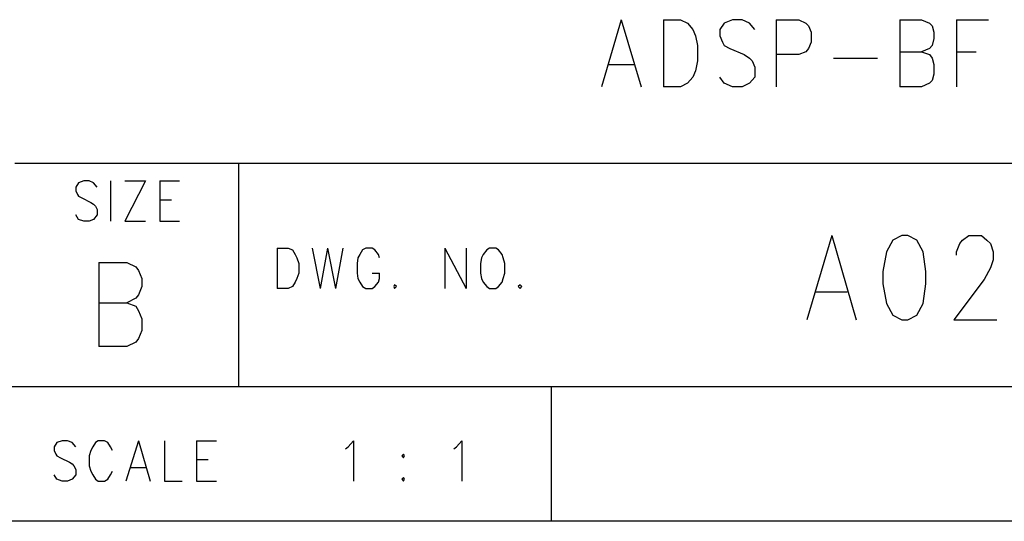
# Model space of a CAD drawing. Extents: x 11.9 to 28.1, y 10.8 to 21.2.
# Tile 20 of 45: x 25.599 to 26.697, y 10.799 to 11.359. Entities that reach past the tile are written whole.
import ezdxf

# ---------------------------------------------------------------- set-up
doc = ezdxf.new("R2010")
doc.units = 0
doc.header["$MEASUREMENT"] = 0
doc.layers.add('LAYNR1', color=2, linetype='Continuous')

msp = doc.modelspace()

# ---------------------------------------------------------------- linework, layer by layer
at = {"layer": 'LAYNR1', "color": 7}
for points in [[(26.27, 11.359), (26.248, 11.284)], [(26.27, 11.359), (26.292, 11.284)], [(26.317, 11.359), (26.317, 11.284)], [(26.317, 11.359), (26.336, 11.359), (26.344, 11.355)], [(26.344, 11.355), (26.35, 11.348), (26.353, 11.341)], [(26.385, 11.355), (26.38, 11.348), (26.38, 11.341)], [(26.413, 11.355), (26.405, 11.359), (26.394, 11.359), (26.385, 11.355)], [(26.419, 11.348), (26.413, 11.355)], [(26.443, 11.359), (26.443, 11.284)], [(26.443, 11.359), (26.468, 11.359), (26.476, 11.355)], [(26.476, 11.355), (26.479, 11.352), (26.482, 11.345), (26.482, 11.334), (26.479, 11.327)], [(26.581, 11.359), (26.581, 11.284)], [(26.581, 11.359), (26.605, 11.359), (26.614, 11.355)], [(26.614, 11.355), (26.617, 11.352), (26.619, 11.345), (26.619, 11.338), (26.617, 11.33), (26.614, 11.327)], [(26.644, 11.359), (26.644, 11.284)], [(26.644, 11.359), (26.68, 11.359)], [(26.353, 11.341), (26.355, 11.33), (26.355, 11.313)], [(26.38, 11.341), (26.383, 11.334), (26.385, 11.33), (26.391, 11.327)], [(26.391, 11.327), (26.407, 11.32), (26.413, 11.316), (26.416, 11.313)], [(26.479, 11.327), (26.476, 11.323), (26.468, 11.32), (26.443, 11.32)], [(26.581, 11.323), (26.605, 11.323), (26.614, 11.32), (26.617, 11.316), (26.619, 11.309), (26.619, 11.298)], [(26.614, 11.327), (26.605, 11.323)], [(26.644, 11.323), (26.666, 11.323)], [(26.256, 11.309), (26.284, 11.309)], [(26.355, 11.313), (26.353, 11.302), (26.35, 11.295), (26.344, 11.288), (26.336, 11.284)], [(26.416, 11.313), (26.419, 11.306), (26.419, 11.295), (26.413, 11.288), (26.405, 11.284)], [(26.507, 11.316), (26.556, 11.316)], [(26.619, 11.298), (26.617, 11.291), (26.614, 11.288), (26.605, 11.284)], [(26.394, 11.284), (26.385, 11.288), (26.38, 11.295)], [(26.336, 11.284), (26.317, 11.284)], [(26.405, 11.284), (26.394, 11.284)], [(26.605, 11.284), (26.581, 11.284)], [(25.593, 11.199), (28.093, 11.199)], [(25.843, 10.949), (25.843, 11.199)], [(25.664, 11.177), (25.661, 11.172)], [(25.681, 11.177), (25.676, 11.179), (25.67, 11.179), (25.664, 11.177)], [(25.685, 11.172), (25.681, 11.177)], [(25.7, 11.179), (25.7, 11.134)], [(25.739, 11.179), (25.716, 11.134)], [(25.716, 11.179), (25.739, 11.179)], [(25.755, 11.179), (25.755, 11.134)], [(25.755, 11.179), (25.777, 11.179)], [(25.661, 11.172), (25.661, 11.168)], [(25.661, 11.168), (25.663, 11.164)], [(25.663, 11.164), (25.664, 11.162), (25.668, 11.16)], [(25.668, 11.16), (25.678, 11.155)], [(25.678, 11.155), (25.681, 11.153), (25.683, 11.151)], [(25.755, 11.158), (25.768, 11.158)], [(25.685, 11.147), (25.685, 11.141), (25.681, 11.136), (25.676, 11.134)], [(25.683, 11.151), (25.685, 11.147)], [(25.67, 11.134), (25.664, 11.136), (25.661, 11.141)], [(25.676, 11.134), (25.67, 11.134)], [(25.716, 11.134), (25.739, 11.134)], [(25.755, 11.134), (25.777, 11.134)], [(26.505, 11.118), (26.477, 11.024)], [(26.505, 11.118), (26.532, 11.024)], [(26.583, 11.118), (26.573, 11.113), (26.566, 11.1), (26.562, 11.078), (26.562, 11.064), (26.566, 11.042), (26.573, 11.029), (26.583, 11.024)], [(26.59, 11.024), (26.6, 11.029), (26.607, 11.042), (26.61, 11.064), (26.61, 11.078), (26.607, 11.1), (26.6, 11.113), (26.59, 11.118), (26.583, 11.118)], [(26.644, 11.096), (26.644, 11.1), (26.648, 11.109), (26.651, 11.113), (26.658, 11.118), (26.672, 11.118), (26.678, 11.113), (26.682, 11.109), (26.685, 11.1), (26.685, 11.091), (26.682, 11.082), (26.675, 11.069), (26.641, 11.024)], [(25.886, 11.104), (25.886, 11.059)], [(25.886, 11.104), (25.898, 11.104), (25.903, 11.102)], [(25.903, 11.102), (25.906, 11.097)], [(25.925, 11.104), (25.934, 11.059)], [(25.942, 11.104), (25.934, 11.059)], [(25.942, 11.104), (25.951, 11.059)], [(25.959, 11.104), (25.951, 11.059)], [(25.981, 11.102), (25.978, 11.097)], [(25.995, 11.102), (25.992, 11.104), (25.985, 11.104), (25.981, 11.102)], [(25.999, 11.097), (25.995, 11.102)], [(26.073, 11.104), (26.073, 11.059)], [(26.073, 11.104), (26.097, 11.059)], [(26.097, 11.104), (26.097, 11.059)], [(26.12, 11.102), (26.116, 11.097)], [(26.123, 11.104), (26.12, 11.102)], [(26.133, 11.102), (26.13, 11.104), (26.123, 11.104)], [(26.137, 11.097), (26.133, 11.102)], [(25.906, 11.097), (25.908, 11.093)], [(25.908, 11.093), (25.91, 11.087), (25.91, 11.076)], [(25.976, 11.093), (25.975, 11.087), (25.975, 11.076)], [(25.978, 11.097), (25.976, 11.093)], [(26, 11.093), (25.999, 11.097)], [(26.114, 11.093), (26.113, 11.087), (26.113, 11.076)], [(26.116, 11.097), (26.114, 11.093)], [(26.138, 11.093), (26.137, 11.097)], [(26.14, 11.076), (26.14, 11.087), (26.138, 11.093)], [(25.687, 11.088), (25.687, 10.994)], [(25.687, 11.088), (25.718, 11.088), (25.728, 11.083), (25.731, 11.079), (25.735, 11.07), (25.735, 11.061), (25.731, 11.052), (25.728, 11.048), (25.718, 11.043)], [(25.91, 11.076), (25.908, 11.07), (25.906, 11.066), (25.903, 11.061), (25.898, 11.059)], [(25.975, 11.076), (25.976, 11.07), (25.978, 11.066), (25.981, 11.061), (25.985, 11.059)], [(25.992, 11.059), (25.995, 11.061), (25.999, 11.066), (26, 11.07), (26, 11.076)], [(25.992, 11.076), (26, 11.076)], [(26.113, 11.076), (26.114, 11.07), (26.116, 11.066), (26.12, 11.061), (26.123, 11.059)], [(26.13, 11.059), (26.133, 11.061), (26.137, 11.066), (26.138, 11.07), (26.14, 11.076)], [(25.898, 11.059), (25.886, 11.059)], [(25.985, 11.059), (25.992, 11.059)], [(26.017, 11.063), (26.016, 11.061), (26.017, 11.059)], [(26.017, 11.059), (26.019, 11.061), (26.017, 11.063)], [(26.123, 11.059), (26.13, 11.059)], [(26.157, 11.063), (26.155, 11.061), (26.157, 11.059)], [(26.157, 11.059), (26.159, 11.061), (26.157, 11.063)], [(26.487, 11.055), (26.522, 11.055)], [(25.687, 11.043), (25.718, 11.043), (25.728, 11.039), (25.731, 11.034), (25.735, 11.025), (25.735, 11.012), (25.731, 11.003), (25.728, 10.999), (25.718, 10.994)], [(26.583, 11.024), (26.59, 11.024)], [(26.641, 11.024), (26.689, 11.024)], [(25.718, 10.994), (25.687, 10.994)], [(28.093, 10.949), (24.442, 10.949)], [(26.192, 10.799), (26.192, 10.949)], [(25.64, 10.887), (25.637, 10.882)], [(25.637, 10.882), (25.637, 10.878)], [(25.657, 10.887), (25.652, 10.889), (25.646, 10.889), (25.64, 10.887)], [(25.661, 10.882), (25.657, 10.887)], [(25.68, 10.882), (25.678, 10.878)], [(25.683, 10.887), (25.68, 10.882)], [(25.697, 10.887), (25.693, 10.889), (25.686, 10.889), (25.683, 10.887)], [(25.7, 10.882), (25.697, 10.887)], [(25.702, 10.878), (25.7, 10.882)], [(25.731, 10.889), (25.717, 10.844)], [(25.731, 10.889), (25.744, 10.844)], [(25.76, 10.889), (25.76, 10.844)], [(25.796, 10.889), (25.796, 10.844)], [(25.796, 10.889), (25.818, 10.889)], [(25.962, 10.88), (25.965, 10.882)], [(25.965, 10.882), (25.971, 10.889), (25.971, 10.844)], [(26.083, 10.88), (26.086, 10.882)], [(26.086, 10.882), (26.092, 10.889), (26.092, 10.844)], [(25.637, 10.878), (25.639, 10.874)], [(25.639, 10.874), (25.64, 10.872), (25.644, 10.87)], [(25.644, 10.87), (25.654, 10.865)], [(25.678, 10.878), (25.676, 10.872), (25.676, 10.861)], [(26.027, 10.874), (26.025, 10.872), (26.027, 10.87)], [(26.027, 10.87), (26.028, 10.872), (26.027, 10.874)], [(25.654, 10.865), (25.657, 10.863), (25.659, 10.861)], [(25.659, 10.861), (25.661, 10.857)], [(25.676, 10.861), (25.678, 10.855), (25.68, 10.851), (25.683, 10.846), (25.686, 10.844)], [(25.722, 10.859), (25.739, 10.859)], [(25.796, 10.868), (25.809, 10.868)], [(25.646, 10.844), (25.64, 10.846), (25.637, 10.851)], [(25.661, 10.857), (25.661, 10.851), (25.657, 10.846), (25.652, 10.844)], [(25.693, 10.844), (25.697, 10.846), (25.7, 10.851), (25.702, 10.855)], [(26.027, 10.848), (26.025, 10.846), (26.027, 10.844)], [(26.027, 10.844), (26.028, 10.846), (26.027, 10.848)], [(25.652, 10.844), (25.646, 10.844)], [(25.686, 10.844), (25.693, 10.844)], [(25.76, 10.844), (25.78, 10.844)], [(25.796, 10.844), (25.818, 10.844)], [(28.093, 10.799), (11.892, 10.799)], [(28.088, 10.799), (23.389, 10.799)], [(27.243, 10.799), (26.192, 10.799)]]:
    msp.add_lwpolyline(points, dxfattribs=at)

doc.saveas('drawing.dxf')
